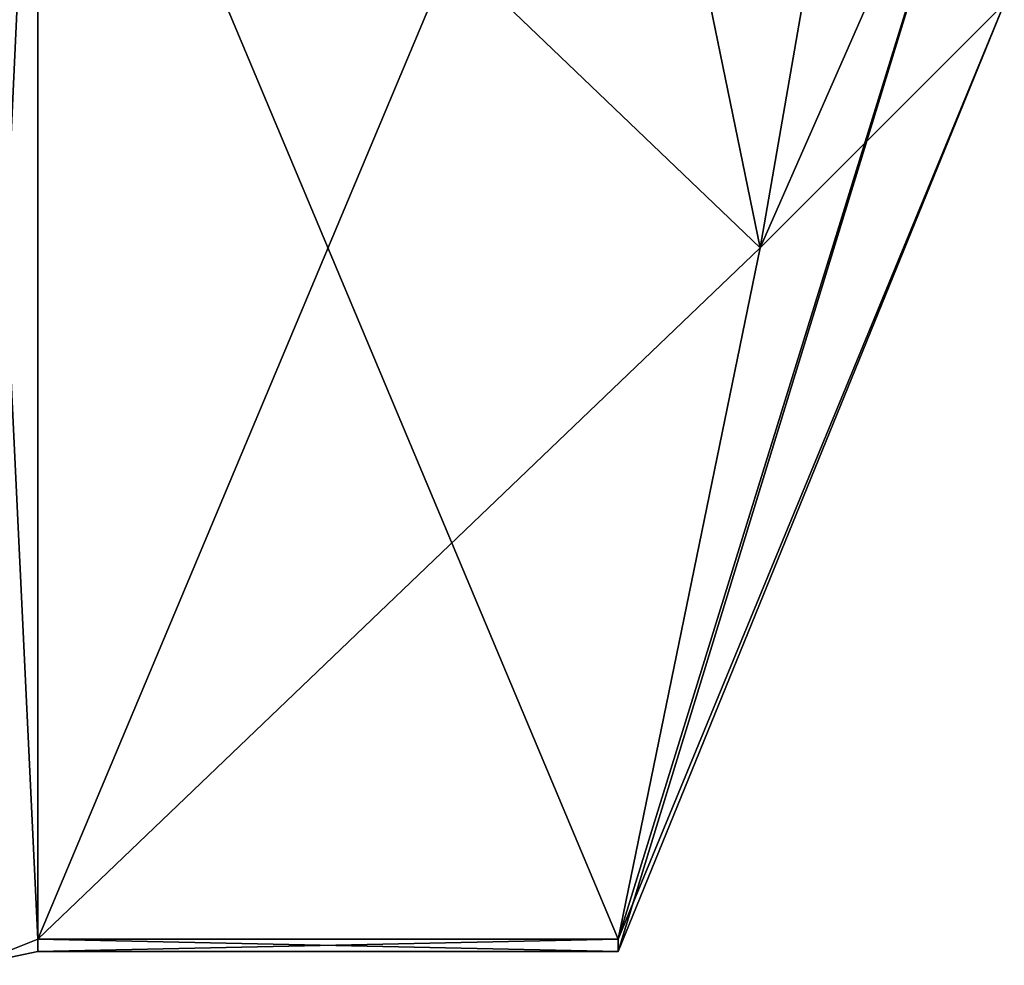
# Model space of a CAD drawing. Extents: x -23 to 470, y -1800 to 0.
# Tile 251 of 256: x 464.8 to 470.1, y -45.67 to -40.58. Entities that reach past the tile are written whole.
import ezdxf

# ---------------------------------------------------------------- set-up
doc = ezdxf.new("R2010")
doc.units = 0
doc.header["$LTSCALE"] = 17.087905
for name, color, linetype in [('1367', 7, 'CONTINUOUS'), ('1368', 7, 'CONTINUOUS'), ('1387', 7, 'CONTINUOUS'), ('1454', 7, 'CONTINUOUS'), ('1455', 7, 'CONTINUOUS'), ('1546', 7, 'CONTINUOUS'), ('1550', 7, 'CONTINUOUS')]:
    doc.layers.add(name, color=color, linetype=linetype)

msp = doc.modelspace()

# ---------------------------------------------------------------- linework, layer by layer
at = {"layer": '1367', "linetype": 'CONTINUOUS'}
for points in [[(464.9, -38.093, 14.4185), (464.9, -45.5332, 1.5315), (468.0232, -38.093, 14.4185), (464.9, -38.093, 14.4185)], [(468.0232, -38.093, 14.4185), (464.9, -45.5332, 1.5315), (468.7857, -41.8131, 7.975), (468.0232, -38.093, 14.4185)], [(468.7857, -41.8131, 7.975), (464.9, -45.5332, 1.5315), (468.0232, -45.5332, 1.5315), (468.7857, -41.8131, 7.975)]]:
    msp.add_3dface(points, dxfattribs=at)
at = {"layer": '1368', "linetype": 'CONTINUOUS'}
for points in [[(464.9, -45.5332, -1.5315), (464.9, -38.093, -14.4185), (468.0232, -45.5332, -1.5315), (464.9, -45.5332, -1.5315)], [(468.0232, -45.5332, -1.5315), (464.9, -38.093, -14.4185), (468.7857, -41.8131, -7.975), (468.0232, -45.5332, -1.5315)], [(468.7857, -41.8131, -7.975), (464.9, -38.093, -14.4185), (468.0232, -38.093, -14.4185), (468.7857, -41.8131, -7.975)]]:
    msp.add_3dface(points, dxfattribs=at)
at = {"layer": '1387', "linetype": 'CONTINUOUS'}
for points in [[(470.1, -34.2494, 10.8255), (468.0232, -38.093, 14.4185), (468.7857, -41.8131, 7.975), (470.1, -34.2494, 10.8255)], [(470.1, -38.8255, 6.2494), (470.1, -34.2494, 10.8255), (468.7857, -41.8131, 7.975), (470.1, -38.8255, 6.2494)], [(470.1, -38.8255, -6.2494), (468.7857, -41.8131, -7.975), (468.0232, -38.093, -14.4185), (470.1, -38.8255, -6.2494)], [(470.1, -40.5), (470.1, -38.8255, 6.2494), (468.0232, -45.6), (470.1, -40.5)], [(470.1, -38.8255, 6.2494), (468.7857, -41.8131, 7.975), (468.0232, -45.5332, 1.5315), (470.1, -38.8255, 6.2494)], [(470.1, -38.8255, 6.2494), (468.0232, -45.5332, 1.5315), (468.0232, -45.6), (470.1, -38.8255, 6.2494)], [(470.1, -38.8255, -6.2494), (470.1, -40.5), (468.7857, -41.8131, -7.975), (470.1, -38.8255, -6.2494)], [(470.1, -40.5), (468.0232, -45.5332, -1.5315), (468.7857, -41.8131, -7.975), (470.1, -40.5)], [(468.0232, -45.5332, -1.5315), (470.1, -40.5), (468.0232, -45.6), (468.0232, -45.5332, -1.5315)]]:
    msp.add_3dface(points, dxfattribs=at)
at = {"layer": '1454', "linetype": 'CONTINUOUS'}
for points in [[(464.9, -45.5332, 1.5315), (464.9, -38.093, 14.4185), (464.549, -38.2017, 14.518), (464.9, -45.5332, 1.5315)], [(464.549, -45.6738, 1.5759), (464.9, -45.5332, 1.5315), (464.549, -38.2017, 14.518), (464.549, -45.6738, 1.5759)]]:
    msp.add_3dface(points, dxfattribs=at)
at = {"layer": '1455', "linetype": 'CONTINUOUS'}
for points in [[(464.9, -38.093, -14.4185), (464.9, -45.5332, -1.5315), (464.549, -45.6738, -1.5759), (464.9, -38.093, -14.4185)], [(464.549, -38.2017, -14.518), (464.9, -38.093, -14.4185), (464.549, -45.6738, -1.5759), (464.549, -38.2017, -14.518)]]:
    msp.add_3dface(points, dxfattribs=at)
at = {"layer": '1546', "linetype": 'CONTINUOUS'}
for points in [[(468.0232, -45.5332, 1.5315), (464.9, -45.5332, 1.5315), (464.9, -45.6, -0.0102), (468.0232, -45.5332, 1.5315)], [(468.0232, -45.6), (468.0232, -45.5332, 1.5315), (464.9, -45.6, -0.0102), (468.0232, -45.6)], [(464.9, -45.5332, -1.5315), (468.0232, -45.5332, -1.5315), (468.0232, -45.6), (464.9, -45.5332, -1.5315)], [(464.9, -45.5332, -1.5315), (468.0232, -45.6), (464.9, -45.6, -0.0102), (464.9, -45.5332, -1.5315)]]:
    msp.add_3dface(points, dxfattribs=at)
at = {"layer": '1550', "linetype": 'CONTINUOUS'}
for points in [[(464.9, -45.6, -0.0102), (464.9, -45.5332, 1.5315), (464.549, -45.6738, 1.5759), (464.9, -45.6, -0.0102)], [(464.9, -45.5332, -1.5315), (464.9, -45.6, -0.0102), (464.549, -45.6738, 1.5759), (464.9, -45.5332, -1.5315)], [(464.549, -45.6738, -1.5759), (464.9, -45.5332, -1.5315), (464.549, -45.6738, 1.5759), (464.549, -45.6738, -1.5759)]]:
    msp.add_3dface(points, dxfattribs=at)

doc.saveas('drawing.dxf')
